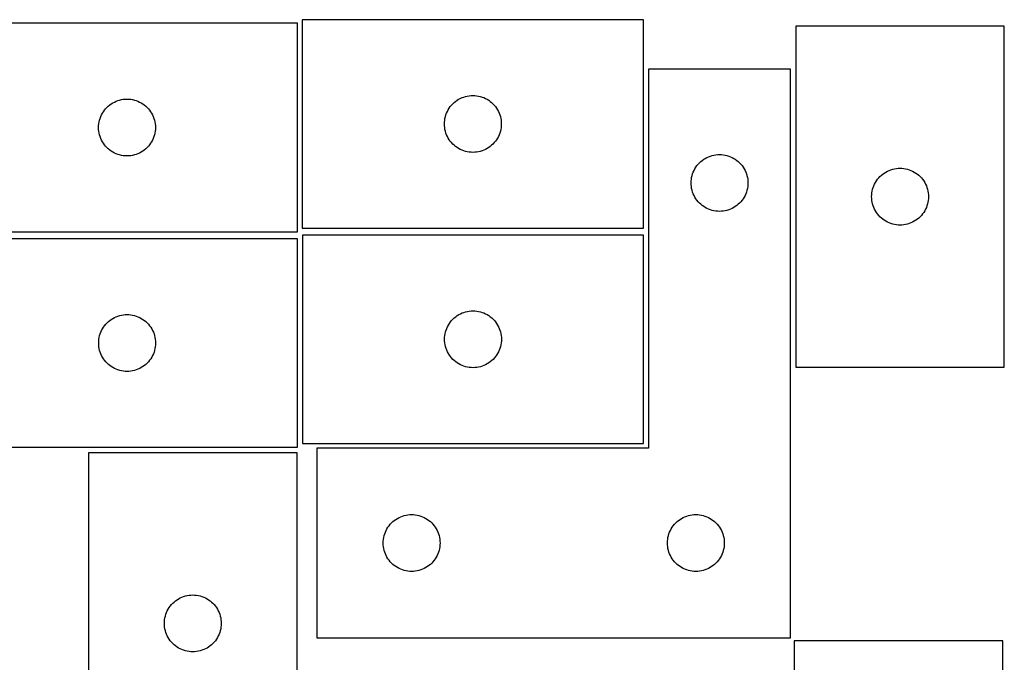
# Model space of a CAD drawing. Header units: millimetres. Extents: x 7 to 1243, y 7 to 1509.
# Tile 21 of 24: x 684 to 995, y 1306 to 1509. Entities that reach past the tile are written whole.
import ezdxf

# ---------------------------------------------------------------- set-up
doc = ezdxf.new("R2010")
doc.units = ezdxf.units.MM
doc.layers.add('CUT', color=7, linetype='CONTINUOUS', true_color=0x000000)

msp = doc.modelspace()

# ---------------------------------------------------------------- linework, layer by layer
at = {"layer": 'CUT'}
for p, q in [((881.178679, 1509.335237), (773.178679, 1509.335237)), ((773.178679, 1509.335237), (773.178679, 1443.335237)), ((881.178679, 1443.335237), (881.178679, 1509.335237)), ((771.665007, 1508.197541), (663.665007, 1508.197541)), ((771.665007, 1442.197541), (771.665007, 1508.197541)), ((929.439874, 1507.31082), (929.439874, 1399.31082)), ((995.439874, 1507.31082), (929.439874, 1507.31082)), ((995.439874, 1399.31082), (995.439874, 1507.31082)), ((927.775877, 1493.642122), (882.775877, 1493.642122)), ((882.775877, 1493.642122), (882.775877, 1373.642122)), ((927.775877, 1313.642122), (927.775877, 1493.642122)), ((715.335636, 1483.890874), (715.909194, 1484.024609)), ((715.909194, 1484.024609), (716.490272, 1484.120545)), ((716.490272, 1484.120545), (717.076379, 1484.178272)), ((717.076379, 1484.178272), (717.665007, 1484.197541)), ((717.665007, 1484.197541), (718.253636, 1484.178272)), ((718.253636, 1484.178272), (718.839743, 1484.120545)), ((718.839743, 1484.120545), (719.42082, 1484.024609)), ((719.42082, 1484.024609), (719.994379, 1483.890874)), ((822.178547, 1483.818463), (822.678679, 1484.129465)), ((822.678679, 1484.129465), (823.198081, 1484.407091)), ((823.198081, 1484.407091), (823.734528, 1484.650152)), ((823.734528, 1484.650152), (824.285724, 1484.857608)), ((824.285724, 1484.857608), (824.849308, 1485.028569)), ((824.849308, 1485.028569), (825.422866, 1485.162304)), ((825.422866, 1485.162304), (826.003943, 1485.25824)), ((826.003943, 1485.25824), (826.590051, 1485.315967)), ((826.590051, 1485.315967), (827.178679, 1485.335237)), ((827.178679, 1485.335237), (827.767307, 1485.315967)), ((827.767307, 1485.315967), (828.353415, 1485.25824)), ((828.353415, 1485.25824), (828.934492, 1485.162304)), ((828.934492, 1485.162304), (829.508051, 1485.028569)), ((829.508051, 1485.028569), (830.071634, 1484.857608)), ((830.071634, 1484.857608), (830.62283, 1484.650152)), ((830.62283, 1484.650152), (831.159277, 1484.407091)), ((831.159277, 1484.407091), (831.678679, 1484.129465)), ((831.678679, 1484.129465), (832.178811, 1483.818463)), ((710.524827, 1480.676394), (710.898449, 1481.131654)), ((710.898449, 1481.131654), (711.301046, 1481.561502)), ((711.301046, 1481.561502), (711.730895, 1481.9641)), ((711.730895, 1481.9641), (712.186154, 1482.337721)), ((712.186154, 1482.337721), (712.664875, 1482.680768)), ((712.664875, 1482.680768), (713.165007, 1482.99177)), ((713.165007, 1482.99177), (713.684409, 1483.269396)), ((713.684409, 1483.269396), (714.220856, 1483.512457)), ((714.220856, 1483.512457), (714.772052, 1483.719912)), ((714.772052, 1483.719912), (715.335636, 1483.890874)), ((719.994379, 1483.890874), (720.557963, 1483.719912)), ((720.557963, 1483.719912), (721.109158, 1483.512457)), ((721.109158, 1483.512457), (721.645606, 1483.269396)), ((721.645606, 1483.269396), (722.165007, 1482.99177)), ((722.165007, 1482.99177), (722.665139, 1482.680768)), ((722.665139, 1482.680768), (723.14386, 1482.337721)), ((723.14386, 1482.337721), (723.59912, 1481.9641)), ((723.59912, 1481.9641), (724.028968, 1481.561502)), ((724.028968, 1481.561502), (724.431566, 1481.131654)), ((724.431566, 1481.131654), (724.805187, 1480.676394)), ((819.106825, 1480.315835), (819.384451, 1480.835237)), ((819.384451, 1480.835237), (819.695453, 1481.335369)), ((819.695453, 1481.335369), (820.038499, 1481.814089)), ((820.038499, 1481.814089), (820.412121, 1482.269349)), ((820.412121, 1482.269349), (820.814718, 1482.699198)), ((820.814718, 1482.699198), (821.244567, 1483.101795)), ((821.244567, 1483.101795), (821.699826, 1483.475417)), ((821.699826, 1483.475417), (822.178547, 1483.818463)), ((832.178811, 1483.818463), (832.657532, 1483.475417)), ((832.657532, 1483.475417), (833.112792, 1483.101795)), ((833.112792, 1483.101795), (833.54264, 1482.699198)), ((833.54264, 1482.699198), (833.945237, 1482.269349)), ((833.945237, 1482.269349), (834.318859, 1481.814089)), ((834.318859, 1481.814089), (834.661906, 1481.335369)), ((834.661906, 1481.335369), (834.972908, 1480.835237)), ((834.972908, 1480.835237), (835.250534, 1480.315835)), ((708.971675, 1477.526913), (709.142636, 1478.090496)), ((709.142636, 1478.090496), (709.350092, 1478.641692)), ((709.350092, 1478.641692), (709.593153, 1479.178139)), ((709.593153, 1479.178139), (709.870779, 1479.697541)), ((709.870779, 1479.697541), (710.181781, 1480.197673)), ((710.181781, 1480.197673), (710.524827, 1480.676394)), ((724.805187, 1480.676394), (725.148234, 1480.197673)), ((725.148234, 1480.197673), (725.459236, 1479.697541)), ((725.459236, 1479.697541), (725.736862, 1479.178139)), ((725.736862, 1479.178139), (725.979923, 1478.641692)), ((725.979923, 1478.641692), (726.187379, 1478.090496)), ((726.187379, 1478.090496), (726.35834, 1477.526913)), ((818.255675, 1477.509972), (818.351612, 1478.091049)), ((818.351612, 1478.091049), (818.485347, 1478.664608)), ((818.485347, 1478.664608), (818.656308, 1479.228192)), ((818.656308, 1479.228192), (818.863763, 1479.779387)), ((818.863763, 1479.779387), (819.106825, 1480.315835)), ((835.250534, 1480.315835), (835.493595, 1479.779387)), ((835.493595, 1479.779387), (835.70105, 1479.228192)), ((835.70105, 1479.228192), (835.872012, 1478.664608)), ((835.872012, 1478.664608), (836.005747, 1478.091049)), ((836.005747, 1478.091049), (836.101683, 1477.509972)), ((708.665007, 1475.197541), (708.684277, 1475.786169)), ((708.684277, 1474.608913), (708.665007, 1475.197541)), ((708.684277, 1475.786169), (708.742004, 1476.372277)), ((708.742004, 1474.022806), (708.684277, 1474.608913)), ((708.742004, 1476.372277), (708.83794, 1476.953354)), ((708.83794, 1476.953354), (708.971675, 1477.526913)), ((726.35834, 1477.526913), (726.492075, 1476.953354)), ((726.492075, 1476.953354), (726.588011, 1476.372277)), ((726.588011, 1476.372277), (726.645738, 1475.786169)), ((726.645738, 1474.608913), (726.588011, 1474.022806)), ((726.645738, 1475.786169), (726.665007, 1475.197541)), ((726.665007, 1475.197541), (726.645738, 1474.608913)), ((818.178679, 1476.335237), (818.197949, 1476.923865)), ((818.197949, 1475.746608), (818.178679, 1476.335237)), ((818.197949, 1476.923865), (818.255675, 1477.509972)), ((818.255675, 1475.160501), (818.197949, 1475.746608)), ((818.351612, 1474.579424), (818.255675, 1475.160501)), ((818.485347, 1474.005865), (818.351612, 1474.579424)), ((836.005747, 1474.579424), (835.872012, 1474.005865)), ((836.101683, 1475.160501), (836.005747, 1474.579424)), ((836.101683, 1477.509972), (836.15941, 1476.923865)), ((836.15941, 1475.746608), (836.101683, 1475.160501)), ((836.15941, 1476.923865), (836.178679, 1476.335237)), ((836.178679, 1476.335237), (836.15941, 1475.746608)), ((708.83794, 1473.441728), (708.742004, 1474.022806)), ((708.971675, 1472.86817), (708.83794, 1473.441728)), ((709.142636, 1472.304586), (708.971675, 1472.86817)), ((709.350092, 1471.75339), (709.142636, 1472.304586)), ((709.593153, 1471.216943), (709.350092, 1471.75339)), ((725.979923, 1471.75339), (725.736862, 1471.216943)), ((726.187379, 1472.304586), (725.979923, 1471.75339)), ((726.35834, 1472.86817), (726.187379, 1472.304586)), ((726.492075, 1473.441728), (726.35834, 1472.86817)), ((726.588011, 1474.022806), (726.492075, 1473.441728)), ((818.656308, 1473.442281), (818.485347, 1474.005865)), ((818.863763, 1472.891086), (818.656308, 1473.442281)), ((819.106825, 1472.354638), (818.863763, 1472.891086)), ((819.384451, 1471.835237), (819.106825, 1472.354638)), ((819.695453, 1471.335104), (819.384451, 1471.835237)), ((834.972908, 1471.835237), (834.661906, 1471.335104)), ((835.250534, 1472.354638), (834.972908, 1471.835237)), ((835.493595, 1472.891086), (835.250534, 1472.354638)), ((835.70105, 1473.442281), (835.493595, 1472.891086)), ((835.872012, 1474.005865), (835.70105, 1473.442281)), ((709.870779, 1470.697541), (709.593153, 1471.216943)), ((710.181781, 1470.197409), (709.870779, 1470.697541)), ((710.524827, 1469.718688), (710.181781, 1470.197409)), ((710.898449, 1469.263429), (710.524827, 1469.718688)), ((711.301046, 1468.83358), (710.898449, 1469.263429)), ((711.730895, 1468.430983), (711.301046, 1468.83358)), ((712.186154, 1468.057361), (711.730895, 1468.430983)), ((723.59912, 1468.430983), (723.14386, 1468.057361)), ((724.028968, 1468.83358), (723.59912, 1468.430983)), ((724.431566, 1469.263429), (724.028968, 1468.83358)), ((724.805187, 1469.718688), (724.431566, 1469.263429)), ((725.148234, 1470.197409), (724.805187, 1469.718688)), ((725.459236, 1470.697541), (725.148234, 1470.197409)), ((725.736862, 1471.216943), (725.459236, 1470.697541)), ((820.038499, 1470.856384), (819.695453, 1471.335104)), ((820.412121, 1470.401124), (820.038499, 1470.856384)), ((820.814718, 1469.971276), (820.412121, 1470.401124)), ((821.244567, 1469.568678), (820.814718, 1469.971276)), ((821.699826, 1469.195056), (821.244567, 1469.568678)), ((822.178547, 1468.85201), (821.699826, 1469.195056)), ((822.678679, 1468.541008), (822.178547, 1468.85201)), ((823.198081, 1468.263382), (822.678679, 1468.541008)), ((831.678679, 1468.541008), (831.159277, 1468.263382)), ((832.178811, 1468.85201), (831.678679, 1468.541008)), ((832.657532, 1469.195056), (832.178811, 1468.85201)), ((833.112792, 1469.568678), (832.657532, 1469.195056)), ((833.54264, 1469.971276), (833.112792, 1469.568678)), ((833.945237, 1470.401124), (833.54264, 1469.971276)), ((834.318859, 1470.856384), (833.945237, 1470.401124)), ((834.661906, 1471.335104), (834.318859, 1470.856384)), ((712.664875, 1467.714315), (712.186154, 1468.057361)), ((713.165007, 1467.403313), (712.664875, 1467.714315)), ((713.684409, 1467.125687), (713.165007, 1467.403313)), ((714.220856, 1466.882625), (713.684409, 1467.125687)), ((714.772052, 1466.67517), (714.220856, 1466.882625)), ((715.335636, 1466.504209), (714.772052, 1466.67517)), ((715.909194, 1466.370474), (715.335636, 1466.504209)), ((716.490272, 1466.274537), (715.909194, 1466.370474)), ((717.076379, 1466.216811), (716.490272, 1466.274537)), ((717.665007, 1466.197541), (717.076379, 1466.216811)), ((718.253636, 1466.216811), (717.665007, 1466.197541)), ((718.839743, 1466.274537), (718.253636, 1466.216811)), ((719.42082, 1466.370474), (718.839743, 1466.274537)), ((719.994379, 1466.504209), (719.42082, 1466.370474)), ((720.557963, 1466.67517), (719.994379, 1466.504209)), ((721.109158, 1466.882625), (720.557963, 1466.67517)), ((721.645606, 1467.125687), (721.109158, 1466.882625)), ((722.165007, 1467.403313), (721.645606, 1467.125687)), ((722.665139, 1467.714315), (722.165007, 1467.403313)), ((723.14386, 1468.057361), (722.665139, 1467.714315)), ((823.734528, 1468.020321), (823.198081, 1468.263382)), ((824.285724, 1467.812865), (823.734528, 1468.020321)), ((824.849308, 1467.641904), (824.285724, 1467.812865)), ((825.422866, 1467.508169), (824.849308, 1467.641904)), ((826.003943, 1467.412233), (825.422866, 1467.508169)), ((826.590051, 1467.354506), (826.003943, 1467.412233)), ((827.178679, 1467.335237), (826.590051, 1467.354506)), ((827.767307, 1467.354506), (827.178679, 1467.335237)), ((828.353415, 1467.412233), (827.767307, 1467.354506)), ((828.934492, 1467.508169), (828.353415, 1467.412233)), ((829.508051, 1467.641904), (828.934492, 1467.508169)), ((830.071634, 1467.812865), (829.508051, 1467.641904)), ((830.62283, 1468.020321), (830.071634, 1467.812865)), ((831.159277, 1468.263382), (830.62283, 1468.020321)), ((900.275745, 1465.125348), (900.775877, 1465.436351)), ((900.775877, 1465.436351), (901.295279, 1465.713977)), ((901.295279, 1465.713977), (901.831726, 1465.957038)), ((901.831726, 1465.957038), (902.382922, 1466.164493)), ((902.382922, 1466.164493), (902.946506, 1466.335454)), ((902.946506, 1466.335454), (903.520064, 1466.469189)), ((903.520064, 1466.469189), (904.101142, 1466.565126)), ((904.101142, 1466.565126), (904.687249, 1466.622852)), ((904.687249, 1466.622852), (905.275877, 1466.642122)), ((905.275877, 1466.642122), (905.864505, 1466.622852)), ((905.864505, 1466.622852), (906.450613, 1466.565126)), ((906.450613, 1466.565126), (907.03169, 1466.469189)), ((907.03169, 1466.469189), (907.605249, 1466.335454)), ((907.605249, 1466.335454), (908.168832, 1466.164493)), ((908.168832, 1466.164493), (908.720028, 1465.957038)), ((908.720028, 1465.957038), (909.256476, 1465.713977)), ((909.256476, 1465.713977), (909.775877, 1465.436351)), ((909.775877, 1465.436351), (910.276009, 1465.125348)), ((897.204023, 1461.62272), (897.481649, 1462.142122)), ((897.481649, 1462.142122), (897.792651, 1462.642254)), ((897.792651, 1462.642254), (898.135697, 1463.120975)), ((898.135697, 1463.120975), (898.509319, 1463.576234)), ((898.509319, 1463.576234), (898.911916, 1464.006083)), ((898.911916, 1464.006083), (899.341765, 1464.40868)), ((899.341765, 1464.40868), (899.797024, 1464.782302)), ((899.797024, 1464.782302), (900.275745, 1465.125348)), ((910.276009, 1465.125348), (910.75473, 1464.782302)), ((910.75473, 1464.782302), (911.20999, 1464.40868)), ((911.20999, 1464.40868), (911.639838, 1464.006083)), ((911.639838, 1464.006083), (912.042436, 1463.576234)), ((912.042436, 1463.576234), (912.416057, 1463.120975)), ((912.416057, 1463.120975), (912.759104, 1462.642254)), ((912.759104, 1462.642254), (913.070106, 1462.142122)), ((913.070106, 1462.142122), (913.347732, 1461.62272)), ((960.110503, 1462.004153), (960.684061, 1462.137888)), ((960.684061, 1462.137888), (961.265138, 1462.233824)), ((961.265138, 1462.233824), (961.851246, 1462.291551)), ((961.851246, 1462.291551), (962.439874, 1462.31082)), ((962.439874, 1462.31082), (963.028502, 1462.291551)), ((963.028502, 1462.291551), (963.61461, 1462.233824)), ((963.61461, 1462.233824), (964.195687, 1462.137888)), ((964.195687, 1462.137888), (964.769245, 1462.004153)), ((896.352874, 1458.816858), (896.44881, 1459.397935)), ((896.44881, 1459.397935), (896.582545, 1459.971493)), ((896.582545, 1459.971493), (896.753506, 1460.535077)), ((896.753506, 1460.535077), (896.960962, 1461.086273)), ((896.960962, 1461.086273), (897.204023, 1461.62272)), ((913.347732, 1461.62272), (913.590793, 1461.086273)), ((913.590793, 1461.086273), (913.798248, 1460.535077)), ((913.798248, 1460.535077), (913.96921, 1459.971493)), ((913.96921, 1459.971493), (914.102945, 1459.397935)), ((914.102945, 1459.397935), (914.198881, 1458.816858)), ((955.299694, 1458.789673), (955.673316, 1459.244933)), ((955.673316, 1459.244933), (956.075913, 1459.674781)), ((956.075913, 1459.674781), (956.505762, 1460.077379)), ((956.505762, 1460.077379), (956.961021, 1460.451)), ((956.961021, 1460.451), (957.439742, 1460.794047)), ((957.439742, 1460.794047), (957.939874, 1461.105049)), ((957.939874, 1461.105049), (958.459276, 1461.382675)), ((958.459276, 1461.382675), (958.995723, 1461.625736)), ((958.995723, 1461.625736), (959.546919, 1461.833191)), ((959.546919, 1461.833191), (960.110503, 1462.004153)), ((964.769245, 1462.004153), (965.332829, 1461.833191)), ((965.332829, 1461.833191), (965.884025, 1461.625736)), ((965.884025, 1461.625736), (966.420472, 1461.382675)), ((966.420472, 1461.382675), (966.939874, 1461.105049)), ((966.939874, 1461.105049), (967.440006, 1460.794047)), ((967.440006, 1460.794047), (967.918727, 1460.451)), ((967.918727, 1460.451), (968.373986, 1460.077379)), ((968.373986, 1460.077379), (968.803835, 1459.674781)), ((968.803835, 1459.674781), (969.206432, 1459.244933)), ((969.206432, 1459.244933), (969.580054, 1458.789673)), ((896.275877, 1457.642122), (896.295147, 1458.23075)), ((896.295147, 1457.053494), (896.275877, 1457.642122)), ((896.295147, 1458.23075), (896.352874, 1458.816858)), ((896.352874, 1456.467386), (896.295147, 1457.053494)), ((896.44881, 1455.886309), (896.352874, 1456.467386)), ((896.582545, 1455.312751), (896.44881, 1455.886309)), ((914.102945, 1455.886309), (913.96921, 1455.312751)), ((914.198881, 1456.467386), (914.102945, 1455.886309)), ((914.198881, 1458.816858), (914.256608, 1458.23075)), ((914.256608, 1457.053494), (914.198881, 1456.467386)), ((914.256608, 1458.23075), (914.275877, 1457.642122)), ((914.275877, 1457.642122), (914.256608, 1457.053494)), ((953.746542, 1455.640192), (953.917503, 1456.203775)), ((953.917503, 1456.203775), (954.124958, 1456.754971)), ((954.124958, 1456.754971), (954.368019, 1457.291418)), ((954.368019, 1457.291418), (954.645645, 1457.81082)), ((954.645645, 1457.81082), (954.956648, 1458.310952)), ((954.956648, 1458.310952), (955.299694, 1458.789673)), ((969.580054, 1458.789673), (969.923101, 1458.310952)), ((969.923101, 1458.310952), (970.234103, 1457.81082)), ((970.234103, 1457.81082), (970.511729, 1457.291418)), ((970.511729, 1457.291418), (970.75479, 1456.754971)), ((970.75479, 1456.754971), (970.962245, 1456.203775)), ((970.962245, 1456.203775), (971.133206, 1455.640192)), ((896.753506, 1454.749167), (896.582545, 1455.312751)), ((896.960962, 1454.197971), (896.753506, 1454.749167)), ((897.204023, 1453.661524), (896.960962, 1454.197971)), ((897.481649, 1453.142122), (897.204023, 1453.661524)), ((897.792651, 1452.64199), (897.481649, 1453.142122)), ((913.070106, 1453.142122), (912.759104, 1452.64199)), ((913.347732, 1453.661524), (913.070106, 1453.142122)), ((913.590793, 1454.197971), (913.347732, 1453.661524)), ((913.798248, 1454.749167), (913.590793, 1454.197971)), ((913.96921, 1455.312751), (913.798248, 1454.749167)), ((953.439874, 1453.31082), (953.459144, 1453.899448)), ((953.459144, 1452.722192), (953.439874, 1453.31082)), ((953.459144, 1453.899448), (953.51687, 1454.485556)), ((953.51687, 1454.485556), (953.612807, 1455.066633)), ((953.612807, 1455.066633), (953.746542, 1455.640192)), ((971.133206, 1455.640192), (971.266942, 1455.066633)), ((971.266942, 1455.066633), (971.362878, 1454.485556)), ((971.362878, 1454.485556), (971.420604, 1453.899448)), ((971.420604, 1453.899448), (971.439874, 1453.31082)), ((971.439874, 1453.31082), (971.420604, 1452.722192)), ((898.135697, 1452.163269), (897.792651, 1452.64199)), ((898.509319, 1451.70801), (898.135697, 1452.163269)), ((898.911916, 1451.278161), (898.509319, 1451.70801)), ((899.341765, 1450.875564), (898.911916, 1451.278161)), ((899.797024, 1450.501942), (899.341765, 1450.875564)), ((900.275745, 1450.158895), (899.797024, 1450.501942)), ((900.775877, 1449.847893), (900.275745, 1450.158895)), ((901.295279, 1449.570267), (900.775877, 1449.847893)), ((909.775877, 1449.847893), (909.256476, 1449.570267)), ((910.276009, 1450.158895), (909.775877, 1449.847893)), ((910.75473, 1450.501942), (910.276009, 1450.158895)), ((911.20999, 1450.875564), (910.75473, 1450.501942)), ((911.639838, 1451.278161), (911.20999, 1450.875564)), ((912.042436, 1451.70801), (911.639838, 1451.278161)), ((912.416057, 1452.163269), (912.042436, 1451.70801)), ((912.759104, 1452.64199), (912.416057, 1452.163269)), ((953.51687, 1452.136085), (953.459144, 1452.722192)), ((953.612807, 1451.555007), (953.51687, 1452.136085)), ((953.746542, 1450.981449), (953.612807, 1451.555007)), ((953.917503, 1450.417865), (953.746542, 1450.981449)), ((954.124958, 1449.866669), (953.917503, 1450.417865)), ((954.368019, 1449.330222), (954.124958, 1449.866669)), ((970.75479, 1449.866669), (970.511729, 1449.330222)), ((970.962245, 1450.417865), (970.75479, 1449.866669)), ((971.133206, 1450.981449), (970.962245, 1450.417865)), ((971.266942, 1451.555007), (971.133206, 1450.981449)), ((971.362878, 1452.136085), (971.266942, 1451.555007)), ((971.420604, 1452.722192), (971.362878, 1452.136085)), ((901.831726, 1449.327206), (901.295279, 1449.570267)), ((902.382922, 1449.119751), (901.831726, 1449.327206)), ((902.946506, 1448.94879), (902.382922, 1449.119751)), ((903.520064, 1448.815054), (902.946506, 1448.94879)), ((904.101142, 1448.719118), (903.520064, 1448.815054)), ((904.687249, 1448.661392), (904.101142, 1448.719118)), ((905.275877, 1448.642122), (904.687249, 1448.661392)), ((905.864505, 1448.661392), (905.275877, 1448.642122)), ((906.450613, 1448.719118), (905.864505, 1448.661392)), ((907.03169, 1448.815054), (906.450613, 1448.719118)), ((907.605249, 1448.94879), (907.03169, 1448.815054)), ((908.168832, 1449.119751), (907.605249, 1448.94879)), ((908.720028, 1449.327206), (908.168832, 1449.119751)), ((909.256476, 1449.570267), (908.720028, 1449.327206)), ((954.645645, 1448.81082), (954.368019, 1449.330222)), ((954.956648, 1448.310688), (954.645645, 1448.81082)), ((955.299694, 1447.831967), (954.956648, 1448.310688)), ((955.673316, 1447.376708), (955.299694, 1447.831967)), ((956.075913, 1446.946859), (955.673316, 1447.376708)), ((956.505762, 1446.544262), (956.075913, 1446.946859)), ((956.961021, 1446.17064), (956.505762, 1446.544262)), ((968.373986, 1446.544262), (967.918727, 1446.17064)), ((968.803835, 1446.946859), (968.373986, 1446.544262)), ((969.206432, 1447.376708), (968.803835, 1446.946859)), ((969.580054, 1447.831967), (969.206432, 1447.376708)), ((969.923101, 1448.310688), (969.580054, 1447.831967)), ((970.234103, 1448.81082), (969.923101, 1448.310688)), ((970.511729, 1449.330222), (970.234103, 1448.81082)), ((957.439742, 1445.827594), (956.961021, 1446.17064)), ((957.939874, 1445.516592), (957.439742, 1445.827594)), ((958.459276, 1445.238966), (957.939874, 1445.516592)), ((958.995723, 1444.995904), (958.459276, 1445.238966)), ((959.546919, 1444.788449), (958.995723, 1444.995904)), ((960.110503, 1444.617488), (959.546919, 1444.788449)), ((960.684061, 1444.483753), (960.110503, 1444.617488)), ((961.265138, 1444.387816), (960.684061, 1444.483753)), ((961.851246, 1444.33009), (961.265138, 1444.387816)), ((962.439874, 1444.31082), (961.851246, 1444.33009)), ((963.028502, 1444.33009), (962.439874, 1444.31082)), ((963.61461, 1444.387816), (963.028502, 1444.33009)), ((964.195687, 1444.483753), (963.61461, 1444.387816)), ((964.769245, 1444.617488), (964.195687, 1444.483753)), ((965.332829, 1444.788449), (964.769245, 1444.617488)), ((965.884025, 1444.995904), (965.332829, 1444.788449)), ((966.420472, 1445.238966), (965.884025, 1444.995904)), ((966.939874, 1445.516592), (966.420472, 1445.238966)), ((967.440006, 1445.827594), (966.939874, 1445.516592)), ((967.918727, 1446.17064), (967.440006, 1445.827594)), ((663.665007, 1442.197541), (771.665007, 1442.197541)), ((773.178679, 1443.335237), (881.178679, 1443.335237)), ((881.219022, 1441.154575), (773.219022, 1441.154575)), ((773.219022, 1441.154575), (773.219022, 1375.154575)), ((881.219022, 1375.154575), (881.219022, 1441.154575)), ((771.698882, 1439.971223), (663.698882, 1439.971223)), ((771.698882, 1373.971223), (771.698882, 1439.971223)), ((714.254731, 1415.286139), (714.805927, 1415.493594)), ((714.805927, 1415.493594), (715.36951, 1415.664555)), ((715.36951, 1415.664555), (715.943069, 1415.79829)), ((715.943069, 1415.79829), (716.524146, 1415.894227)), ((716.524146, 1415.894227), (717.110254, 1415.951953)), ((717.110254, 1415.951953), (717.698882, 1415.971223)), ((717.698882, 1415.971223), (718.28751, 1415.951953)), ((718.28751, 1415.951953), (718.873618, 1415.894227)), ((718.873618, 1415.894227), (719.454695, 1415.79829)), ((719.454695, 1415.79829), (720.028253, 1415.664555)), ((720.028253, 1415.664555), (720.591837, 1415.493594)), ((720.591837, 1415.493594), (721.143033, 1415.286139)), ((821.740169, 1415.294756), (822.21889, 1415.637802)), ((822.21889, 1415.637802), (822.719022, 1415.948804)), ((822.719022, 1415.948804), (823.238423, 1416.22643)), ((823.238423, 1416.22643), (823.774871, 1416.469491)), ((823.774871, 1416.469491), (824.326066, 1416.676947)), ((824.326066, 1416.676947), (824.88965, 1416.847908)), ((824.88965, 1416.847908), (825.463209, 1416.981643)), ((825.463209, 1416.981643), (826.044286, 1417.077579)), ((826.044286, 1417.077579), (826.630393, 1417.135306)), ((826.630393, 1417.135306), (827.219022, 1417.154575)), ((827.219022, 1417.154575), (827.80765, 1417.135306)), ((827.80765, 1417.135306), (828.393757, 1417.077579)), ((828.393757, 1417.077579), (828.974835, 1416.981643)), ((828.974835, 1416.981643), (829.548393, 1416.847908)), ((829.548393, 1416.847908), (830.111977, 1416.676947)), ((830.111977, 1416.676947), (830.663173, 1416.469491)), ((830.663173, 1416.469491), (831.19962, 1416.22643)), ((831.19962, 1416.22643), (831.719022, 1415.948804)), ((831.719022, 1415.948804), (832.219154, 1415.637802)), ((832.219154, 1415.637802), (832.697874, 1415.294756)), ((710.215655, 1411.971355), (710.558702, 1412.450076)), ((710.558702, 1412.450076), (710.932324, 1412.905335)), ((710.932324, 1412.905335), (711.334921, 1413.335184)), ((711.334921, 1413.335184), (711.76477, 1413.737781)), ((711.76477, 1413.737781), (712.220029, 1414.111403)), ((712.220029, 1414.111403), (712.69875, 1414.454449)), ((712.69875, 1414.454449), (713.198882, 1414.765452)), ((713.198882, 1414.765452), (713.718284, 1415.043078)), ((713.718284, 1415.043078), (714.254731, 1415.286139)), ((721.143033, 1415.286139), (721.67948, 1415.043078)), ((721.67948, 1415.043078), (722.198882, 1414.765452)), ((722.198882, 1414.765452), (722.699014, 1414.454449)), ((722.699014, 1414.454449), (723.177735, 1414.111403)), ((723.177735, 1414.111403), (723.632994, 1413.737781)), ((723.632994, 1413.737781), (724.062843, 1413.335184)), ((724.062843, 1413.335184), (724.46544, 1412.905335)), ((724.46544, 1412.905335), (724.839062, 1412.450076)), ((724.839062, 1412.450076), (725.182108, 1411.971355)), ((819.147167, 1412.135174), (819.424793, 1412.654575)), ((819.424793, 1412.654575), (819.735795, 1413.154708)), ((819.735795, 1413.154708), (820.078842, 1413.633428)), ((820.078842, 1413.633428), (820.452463, 1414.088688)), ((820.452463, 1414.088688), (820.855061, 1414.518537)), ((820.855061, 1414.518537), (821.284909, 1414.921134)), ((821.284909, 1414.921134), (821.740169, 1415.294756)), ((832.697874, 1415.294756), (833.153134, 1414.921134)), ((833.153134, 1414.921134), (833.582983, 1414.518537)), ((833.582983, 1414.518537), (833.98558, 1414.088688)), ((833.98558, 1414.088688), (834.359202, 1413.633428)), ((834.359202, 1413.633428), (834.702248, 1413.154708)), ((834.702248, 1413.154708), (835.01325, 1412.654575)), ((835.01325, 1412.654575), (835.290876, 1412.135174)), ((708.871814, 1408.727036), (709.005549, 1409.300594)), ((709.005549, 1409.300594), (709.176511, 1409.864178)), ((709.176511, 1409.864178), (709.383966, 1410.415374)), ((709.383966, 1410.415374), (709.627027, 1410.951821)), ((709.627027, 1410.951821), (709.904653, 1411.471223)), ((709.904653, 1411.471223), (710.215655, 1411.971355)), ((725.182108, 1411.971355), (725.49311, 1411.471223)), ((725.49311, 1411.471223), (725.770737, 1410.951821)), ((725.770737, 1410.951821), (726.013798, 1410.415374)), ((726.013798, 1410.415374), (726.221253, 1409.864178)), ((726.221253, 1409.864178), (726.392214, 1409.300594)), ((726.392214, 1409.300594), (726.525949, 1408.727036)), ((818.238291, 1408.743204), (818.296018, 1409.329311)), ((818.296018, 1409.329311), (818.391954, 1409.910388)), ((818.391954, 1409.910388), (818.525689, 1410.483947)), ((818.525689, 1410.483947), (818.69665, 1411.047531)), ((818.69665, 1411.047531), (818.904106, 1411.598726)), ((818.904106, 1411.598726), (819.147167, 1412.135174)), ((835.290876, 1412.135174), (835.533937, 1411.598726)), ((835.533937, 1411.598726), (835.741393, 1411.047531)), ((835.741393, 1411.047531), (835.912354, 1410.483947)), ((835.912354, 1410.483947), (836.046089, 1409.910388)), ((836.046089, 1409.910388), (836.142025, 1409.329311)), ((836.142025, 1409.329311), (836.199752, 1408.743204)), ((708.698882, 1406.971223), (708.718152, 1407.559851)), ((708.718152, 1406.382595), (708.698882, 1406.971223)), ((708.718152, 1407.559851), (708.775878, 1408.145959)), ((708.775878, 1405.796487), (708.718152, 1406.382595)), ((708.775878, 1408.145959), (708.871814, 1408.727036)), ((726.525949, 1408.727036), (726.621886, 1408.145959)), ((726.621886, 1408.145959), (726.679612, 1407.559851)), ((726.679612, 1406.382595), (726.621886, 1405.796487)), ((726.679612, 1407.559851), (726.698882, 1406.971223)), ((726.698882, 1406.971223), (726.679612, 1406.382595)), ((818.219022, 1408.154575), (818.238291, 1408.743204)), ((818.238291, 1407.565947), (818.219022, 1408.154575)), ((818.296018, 1406.97984), (818.238291, 1407.565947)), ((818.391954, 1406.398763), (818.296018, 1406.97984)), ((818.525689, 1405.825204), (818.391954, 1406.398763)), ((836.046089, 1406.398763), (835.912354, 1405.825204)), ((836.142025, 1406.97984), (836.046089, 1406.398763)), ((836.199752, 1407.565947), (836.142025, 1406.97984)), ((836.199752, 1408.743204), (836.219022, 1408.154575)), ((836.219022, 1408.154575), (836.199752, 1407.565947)), ((708.871814, 1405.21541), (708.775878, 1405.796487)), ((709.005549, 1404.641851), (708.871814, 1405.21541)), ((709.176511, 1404.078268), (709.005549, 1404.641851)), ((709.383966, 1403.527072), (709.176511, 1404.078268)), ((709.627027, 1402.990625), (709.383966, 1403.527072)), ((709.904653, 1402.471223), (709.627027, 1402.990625)), ((725.770737, 1402.990625), (725.49311, 1402.471223)), ((726.013798, 1403.527072), (725.770737, 1402.990625)), ((726.221253, 1404.078268), (726.013798, 1403.527072)), ((726.392214, 1404.641851), (726.221253, 1404.078268)), ((726.525949, 1405.21541), (726.392214, 1404.641851)), ((726.621886, 1405.796487), (726.525949, 1405.21541)), ((818.69665, 1405.26162), (818.525689, 1405.825204)), ((818.904106, 1404.710425), (818.69665, 1405.26162)), ((819.147167, 1404.173977), (818.904106, 1404.710425)), ((819.424793, 1403.654575), (819.147167, 1404.173977)), ((819.735795, 1403.154443), (819.424793, 1403.654575)), ((820.078842, 1402.675723), (819.735795, 1403.154443)), ((834.702248, 1403.154443), (834.359202, 1402.675723)), ((835.01325, 1403.654575), (834.702248, 1403.154443)), ((835.290876, 1404.173977), (835.01325, 1403.654575)), ((835.533937, 1404.710425), (835.290876, 1404.173977)), ((835.741393, 1405.26162), (835.533937, 1404.710425)), ((835.912354, 1405.825204), (835.741393, 1405.26162)), ((710.215655, 1401.971091), (709.904653, 1402.471223)), ((710.558702, 1401.49237), (710.215655, 1401.971091)), ((710.932324, 1401.037111), (710.558702, 1401.49237)), ((711.334921, 1400.607262), (710.932324, 1401.037111)), ((711.76477, 1400.204665), (711.334921, 1400.607262)), ((712.220029, 1399.831043), (711.76477, 1400.204665)), ((712.69875, 1399.487996), (712.220029, 1399.831043)), ((723.177735, 1399.831043), (722.699014, 1399.487996)), ((723.632994, 1400.204665), (723.177735, 1399.831043)), ((724.062843, 1400.607262), (723.632994, 1400.204665)), ((724.46544, 1401.037111), (724.062843, 1400.607262)), ((724.839062, 1401.49237), (724.46544, 1401.037111)), ((725.182108, 1401.971091), (724.839062, 1401.49237)), ((725.49311, 1402.471223), (725.182108, 1401.971091)), ((820.452463, 1402.220463), (820.078842, 1402.675723)), ((820.855061, 1401.790614), (820.452463, 1402.220463)), ((821.284909, 1401.388017), (820.855061, 1401.790614)), ((821.740169, 1401.014395), (821.284909, 1401.388017)), ((822.21889, 1400.671349), (821.740169, 1401.014395)), ((822.719022, 1400.360347), (822.21889, 1400.671349)), ((823.238423, 1400.082721), (822.719022, 1400.360347)), ((823.774871, 1399.83966), (823.238423, 1400.082721)), ((824.326066, 1399.632204), (823.774871, 1399.83966)), ((830.663173, 1399.83966), (830.111977, 1399.632204)), ((831.19962, 1400.082721), (830.663173, 1399.83966)), ((831.719022, 1400.360347), (831.19962, 1400.082721)), ((832.219154, 1400.671349), (831.719022, 1400.360347)), ((832.697874, 1401.014395), (832.219154, 1400.671349)), ((833.153134, 1401.388017), (832.697874, 1401.014395)), ((833.582983, 1401.790614), (833.153134, 1401.388017)), ((833.98558, 1402.220463), (833.582983, 1401.790614)), ((834.359202, 1402.675723), (833.98558, 1402.220463)), ((713.198882, 1399.176994), (712.69875, 1399.487996)), ((713.718284, 1398.899368), (713.198882, 1399.176994)), ((714.254731, 1398.656307), (713.718284, 1398.899368)), ((714.805927, 1398.448852), (714.254731, 1398.656307)), ((715.36951, 1398.27789), (714.805927, 1398.448852)), ((715.943069, 1398.144155), (715.36951, 1398.27789)), ((716.524146, 1398.048219), (715.943069, 1398.144155)), ((717.110254, 1397.990493), (716.524146, 1398.048219)), ((717.698882, 1397.971223), (717.110254, 1397.990493)), ((718.28751, 1397.990493), (717.698882, 1397.971223)), ((718.873618, 1398.048219), (718.28751, 1397.990493)), ((719.454695, 1398.144155), (718.873618, 1398.048219)), ((720.028253, 1398.27789), (719.454695, 1398.144155)), ((720.591837, 1398.448852), (720.028253, 1398.27789)), ((721.143033, 1398.656307), (720.591837, 1398.448852)), ((721.67948, 1398.899368), (721.143033, 1398.656307)), ((722.198882, 1399.176994), (721.67948, 1398.899368)), ((722.699014, 1399.487996), (722.198882, 1399.176994)), ((824.88965, 1399.461243), (824.326066, 1399.632204)), ((825.463209, 1399.327508), (824.88965, 1399.461243)), ((826.044286, 1399.231572), (825.463209, 1399.327508)), ((826.630393, 1399.173845), (826.044286, 1399.231572)), ((827.219022, 1399.154575), (826.630393, 1399.173845)), ((827.80765, 1399.173845), (827.219022, 1399.154575)), ((828.393757, 1399.231572), (827.80765, 1399.173845)), ((828.974835, 1399.327508), (828.393757, 1399.231572)), ((829.548393, 1399.461243), (828.974835, 1399.327508)), ((830.111977, 1399.632204), (829.548393, 1399.461243)), ((929.439874, 1399.31082), (995.439874, 1399.31082)), ((773.219022, 1375.154575), (881.219022, 1375.154575)), ((663.698882, 1373.971223), (771.698882, 1373.971223)), ((705.500512, 1372.192412), (705.500512, 1264.192412)), ((771.500512, 1372.192412), (705.500512, 1372.192412)), ((771.500512, 1264.192412), (771.500512, 1372.192412)), ((882.775877, 1373.642122), (777.775877, 1373.642122)), ((777.775877, 1373.642122), (777.775877, 1313.642122)), ((801.009319, 1349.576234), (801.411916, 1350.006083)), ((801.411916, 1350.006083), (801.841765, 1350.40868)), ((801.841765, 1350.40868), (802.297024, 1350.782302)), ((802.297024, 1350.782302), (802.775745, 1351.125348)), ((802.775745, 1351.125348), (803.275877, 1351.436351)), ((803.275877, 1351.436351), (803.795279, 1351.713977)), ((803.795279, 1351.713977), (804.331726, 1351.957038)), ((804.331726, 1351.957038), (804.882922, 1352.164493)), ((804.882922, 1352.164493), (805.446506, 1352.335454)), ((805.446506, 1352.335454), (806.020064, 1352.469189)), ((806.020064, 1352.469189), (806.601142, 1352.565126)), ((806.601142, 1352.565126), (807.187249, 1352.622852)), ((807.187249, 1352.622852), (807.775877, 1352.642122)), ((807.775877, 1352.642122), (808.364505, 1352.622852)), ((808.364505, 1352.622852), (808.950613, 1352.565126)), ((808.950613, 1352.565126), (809.53169, 1352.469189)), ((809.53169, 1352.469189), (810.105249, 1352.335454)), ((810.105249, 1352.335454), (810.668832, 1352.164493)), ((810.668832, 1352.164493), (811.220028, 1351.957038)), ((811.220028, 1351.957038), (811.756476, 1351.713977)), ((811.756476, 1351.713977), (812.275877, 1351.436351)), ((812.275877, 1351.436351), (812.776009, 1351.125348)), ((812.776009, 1351.125348), (813.25473, 1350.782302)), ((813.25473, 1350.782302), (813.70999, 1350.40868)), ((813.70999, 1350.40868), (814.139838, 1350.006083)), ((814.139838, 1350.006083), (814.542436, 1349.576234)), ((891.009319, 1349.576234), (891.411916, 1350.006083)), ((891.411916, 1350.006083), (891.841765, 1350.40868)), ((891.841765, 1350.40868), (892.297024, 1350.782302)), ((892.297024, 1350.782302), (892.775745, 1351.125348)), ((892.775745, 1351.125348), (893.275877, 1351.436351)), ((893.275877, 1351.436351), (893.795279, 1351.713977)), ((893.795279, 1351.713977), (894.331726, 1351.957038)), ((894.331726, 1351.957038), (894.882922, 1352.164493)), ((894.882922, 1352.164493), (895.446506, 1352.335454)), ((895.446506, 1352.335454), (896.020064, 1352.469189)), ((896.020064, 1352.469189), (896.601142, 1352.565126)), ((896.601142, 1352.565126), (897.187249, 1352.622852)), ((897.187249, 1352.622852), (897.775877, 1352.642122)), ((897.775877, 1352.642122), (898.364505, 1352.622852)), ((898.364505, 1352.622852), (898.950613, 1352.565126)), ((898.950613, 1352.565126), (899.53169, 1352.469189)), ((899.53169, 1352.469189), (900.105249, 1352.335454)), ((900.105249, 1352.335454), (900.668832, 1352.164493)), ((900.668832, 1352.164493), (901.220028, 1351.957038)), ((901.220028, 1351.957038), (901.756476, 1351.713977)), ((901.756476, 1351.713977), (902.275877, 1351.436351)), ((902.275877, 1351.436351), (902.776009, 1351.125348)), ((902.776009, 1351.125348), (903.25473, 1350.782302)), ((903.25473, 1350.782302), (903.70999, 1350.40868)), ((903.70999, 1350.40868), (904.139838, 1350.006083)), ((904.139838, 1350.006083), (904.542436, 1349.576234)), ((799.253506, 1346.535077), (799.460962, 1347.086273)), ((799.460962, 1347.086273), (799.704023, 1347.62272)), ((799.704023, 1347.62272), (799.981649, 1348.142122)), ((799.981649, 1348.142122), (800.292651, 1348.642254)), ((800.292651, 1348.642254), (800.635697, 1349.120975)), ((800.635697, 1349.120975), (801.009319, 1349.576234)), ((814.542436, 1349.576234), (814.916057, 1349.120975)), ((814.916057, 1349.120975), (815.259104, 1348.642254)), ((815.259104, 1348.642254), (815.570106, 1348.142122)), ((815.570106, 1348.142122), (815.847732, 1347.62272)), ((815.847732, 1347.62272), (816.090793, 1347.086273)), ((816.090793, 1347.086273), (816.298248, 1346.535077)), ((889.253506, 1346.535077), (889.460962, 1347.086273)), ((889.460962, 1347.086273), (889.704023, 1347.62272)), ((889.704023, 1347.62272), (889.981649, 1348.142122)), ((889.981649, 1348.142122), (890.292651, 1348.642254)), ((890.292651, 1348.642254), (890.635697, 1349.120975)), ((890.635697, 1349.120975), (891.009319, 1349.576234)), ((904.542436, 1349.576234), (904.916057, 1349.120975)), ((904.916057, 1349.120975), (905.259104, 1348.642254)), ((905.259104, 1348.642254), (905.570106, 1348.142122)), ((905.570106, 1348.142122), (905.847732, 1347.62272)), ((905.847732, 1347.62272), (906.090793, 1347.086273)), ((906.090793, 1347.086273), (906.298248, 1346.535077)), ((798.775877, 1343.642122), (798.795147, 1344.23075)), ((798.795147, 1343.053494), (798.775877, 1343.642122)), ((798.795147, 1344.23075), (798.852874, 1344.816858)), ((798.852874, 1344.816858), (798.94881, 1345.397935)), ((798.94881, 1345.397935), (799.082545, 1345.971493)), ((799.082545, 1345.971493), (799.253506, 1346.535077)), ((816.298248, 1346.535077), (816.46921, 1345.971493)), ((816.46921, 1345.971493), (816.602945, 1345.397935)), ((816.602945, 1345.397935), (816.698881, 1344.816858)), ((816.698881, 1344.816858), (816.756608, 1344.23075)), ((816.756608, 1344.23075), (816.775877, 1343.642122)), ((816.775877, 1343.642122), (816.756608, 1343.053494)), ((888.775877, 1343.642122), (888.795147, 1344.23075)), ((888.795147, 1343.053494), (888.775877, 1343.642122)), ((888.795147, 1344.23075), (888.852874, 1344.816858)), ((888.852874, 1344.816858), (888.94881, 1345.397935)), ((888.94881, 1345.397935), (889.082545, 1345.971493)), ((889.082545, 1345.971493), (889.253506, 1346.535077)), ((906.298248, 1346.535077), (906.46921, 1345.971493)), ((906.46921, 1345.971493), (906.602945, 1345.397935)), ((906.602945, 1345.397935), (906.698881, 1344.816858)), ((906.698881, 1344.816858), (906.756608, 1344.23075)), ((906.756608, 1344.23075), (906.775877, 1343.642122)), ((906.775877, 1343.642122), (906.756608, 1343.053494)), ((798.852874, 1342.467386), (798.795147, 1343.053494)), ((798.94881, 1341.886309), (798.852874, 1342.467386)), ((799.082545, 1341.312751), (798.94881, 1341.886309)), ((799.253506, 1340.749167), (799.082545, 1341.312751)), ((799.460962, 1340.197971), (799.253506, 1340.749167)), ((816.298248, 1340.749167), (816.090793, 1340.197971)), ((816.46921, 1341.312751), (816.298248, 1340.749167)), ((816.602945, 1341.886309), (816.46921, 1341.312751)), ((816.698881, 1342.467386), (816.602945, 1341.886309)), ((816.756608, 1343.053494), (816.698881, 1342.467386)), ((888.852874, 1342.467386), (888.795147, 1343.053494)), ((888.94881, 1341.886309), (888.852874, 1342.467386)), ((889.082545, 1341.312751), (888.94881, 1341.886309)), ((889.253506, 1340.749167), (889.082545, 1341.312751)), ((889.460962, 1340.197971), (889.253506, 1340.749167)), ((906.298248, 1340.749167), (906.090793, 1340.197971)), ((906.46921, 1341.312751), (906.298248, 1340.749167)), ((906.602945, 1341.886309), (906.46921, 1341.312751)), ((906.698881, 1342.467386), (906.602945, 1341.886309)), ((906.756608, 1343.053494), (906.698881, 1342.467386)), ((799.704023, 1339.661524), (799.460962, 1340.197971)), ((799.981649, 1339.142122), (799.704023, 1339.661524)), ((800.292651, 1338.64199), (799.981649, 1339.142122)), ((800.635697, 1338.163269), (800.292651, 1338.64199)), ((801.009319, 1337.70801), (800.635697, 1338.163269)), ((801.411916, 1337.278161), (801.009319, 1337.70801)), ((814.542436, 1337.70801), (814.139838, 1337.278161)), ((814.916057, 1338.163269), (814.542436, 1337.70801)), ((815.259104, 1338.64199), (814.916057, 1338.163269)), ((815.570106, 1339.142122), (815.259104, 1338.64199)), ((815.847732, 1339.661524), (815.570106, 1339.142122)), ((816.090793, 1340.197971), (815.847732, 1339.661524)), ((889.704023, 1339.661524), (889.460962, 1340.197971)), ((889.981649, 1339.142122), (889.704023, 1339.661524)), ((890.292651, 1338.64199), (889.981649, 1339.142122)), ((890.635697, 1338.163269), (890.292651, 1338.64199)), ((891.009319, 1337.70801), (890.635697, 1338.163269)), ((891.411916, 1337.278161), (891.009319, 1337.70801)), ((904.542436, 1337.70801), (904.139838, 1337.278161)), ((904.916057, 1338.163269), (904.542436, 1337.70801)), ((905.259104, 1338.64199), (904.916057, 1338.163269)), ((905.570106, 1339.142122), (905.259104, 1338.64199)), ((905.847732, 1339.661524), (905.570106, 1339.142122)), ((906.090793, 1340.197971), (905.847732, 1339.661524)), ((801.841765, 1336.875564), (801.411916, 1337.278161)), ((802.297024, 1336.501942), (801.841765, 1336.875564)), ((802.775745, 1336.158895), (802.297024, 1336.501942)), ((803.275877, 1335.847893), (802.775745, 1336.158895)), ((803.795279, 1335.570267), (803.275877, 1335.847893)), ((804.331726, 1335.327206), (803.795279, 1335.570267)), ((804.882922, 1335.119751), (804.331726, 1335.327206)), ((805.446506, 1334.94879), (804.882922, 1335.119751)), ((806.020064, 1334.815054), (805.446506, 1334.94879)), ((806.601142, 1334.719118), (806.020064, 1334.815054)), ((807.187249, 1334.661392), (806.601142, 1334.719118)), ((807.775877, 1334.642122), (807.187249, 1334.661392)), ((808.364505, 1334.661392), (807.775877, 1334.642122)), ((808.950613, 1334.719118), (808.364505, 1334.661392)), ((809.53169, 1334.815054), (808.950613, 1334.719118)), ((810.105249, 1334.94879), (809.53169, 1334.815054)), ((810.668832, 1335.119751), (810.105249, 1334.94879)), ((811.220028, 1335.327206), (810.668832, 1335.119751)), ((811.756476, 1335.570267), (811.220028, 1335.327206)), ((812.275877, 1335.847893), (811.756476, 1335.570267)), ((812.776009, 1336.158895), (812.275877, 1335.847893)), ((813.25473, 1336.501942), (812.776009, 1336.158895)), ((813.70999, 1336.875564), (813.25473, 1336.501942)), ((814.139838, 1337.278161), (813.70999, 1336.875564)), ((891.841765, 1336.875564), (891.411916, 1337.278161)), ((892.297024, 1336.501942), (891.841765, 1336.875564)), ((892.775745, 1336.158895), (892.297024, 1336.501942)), ((893.275877, 1335.847893), (892.775745, 1336.158895)), ((893.795279, 1335.570267), (893.275877, 1335.847893)), ((894.331726, 1335.327206), (893.795279, 1335.570267)), ((894.882922, 1335.119751), (894.331726, 1335.327206)), ((895.446506, 1334.94879), (894.882922, 1335.119751)), ((896.020064, 1334.815054), (895.446506, 1334.94879)), ((896.601142, 1334.719118), (896.020064, 1334.815054)), ((897.187249, 1334.661392), (896.601142, 1334.719118)), ((897.775877, 1334.642122), (897.187249, 1334.661392)), ((898.364505, 1334.661392), (897.775877, 1334.642122)), ((898.950613, 1334.719118), (898.364505, 1334.661392)), ((899.53169, 1334.815054), (898.950613, 1334.719118)), ((900.105249, 1334.94879), (899.53169, 1334.815054)), ((900.668832, 1335.119751), (900.105249, 1334.94879)), ((901.220028, 1335.327206), (900.668832, 1335.119751)), ((901.756476, 1335.570267), (901.220028, 1335.327206)), ((902.275877, 1335.847893), (901.756476, 1335.570267)), ((902.776009, 1336.158895), (902.275877, 1335.847893)), ((903.25473, 1336.501942), (902.776009, 1336.158895)), ((903.70999, 1336.875564), (903.25473, 1336.501942)), ((904.139838, 1337.278161), (903.70999, 1336.875564)), ((732.136551, 1324.556373), (732.5664, 1324.95897)), ((732.5664, 1324.95897), (733.02166, 1325.332592)), ((733.02166, 1325.332592), (733.50038, 1325.675639)), ((733.50038, 1325.675639), (734.000512, 1325.986641)), ((734.000512, 1325.986641), (734.519914, 1326.264267)), ((734.519914, 1326.264267), (735.056362, 1326.507328)), ((735.056362, 1326.507328), (735.607557, 1326.714783)), ((735.607557, 1326.714783), (736.171141, 1326.885744)), ((736.171141, 1326.885744), (736.7447, 1327.01948)), ((736.7447, 1327.01948), (737.325777, 1327.115416)), ((737.325777, 1327.115416), (737.911884, 1327.173142)), ((737.911884, 1327.173142), (738.500512, 1327.192412)), ((738.500512, 1327.192412), (739.089141, 1327.173142)), ((739.089141, 1327.173142), (739.675248, 1327.115416)), ((739.675248, 1327.115416), (740.256325, 1327.01948)), ((740.256325, 1327.01948), (740.829884, 1326.885744)), ((740.829884, 1326.885744), (741.393468, 1326.714783)), ((741.393468, 1326.714783), (741.944663, 1326.507328)), ((741.944663, 1326.507328), (742.481111, 1326.264267)), ((742.481111, 1326.264267), (743.000512, 1325.986641)), ((743.000512, 1325.986641), (743.500645, 1325.675639)), ((743.500645, 1325.675639), (743.979365, 1325.332592)), ((743.979365, 1325.332592), (744.434625, 1324.95897)), ((744.434625, 1324.95897), (744.864474, 1324.556373)), ((730.185597, 1321.636563), (730.428658, 1322.17301)), ((730.428658, 1322.17301), (730.706284, 1322.692412)), ((730.706284, 1322.692412), (731.017286, 1323.192544)), ((731.017286, 1323.192544), (731.360332, 1323.671265)), ((731.360332, 1323.671265), (731.733954, 1324.126524)), ((731.733954, 1324.126524), (732.136551, 1324.556373)), ((744.864474, 1324.556373), (745.267071, 1324.126524)), ((745.267071, 1324.126524), (745.640693, 1323.671265)), ((745.640693, 1323.671265), (745.983739, 1323.192544)), ((745.983739, 1323.192544), (746.294741, 1322.692412)), ((746.294741, 1322.692412), (746.572367, 1322.17301)), ((746.572367, 1322.17301), (746.815428, 1321.636563)), ((729.500512, 1318.192412), (729.519782, 1318.78104)), ((729.519782, 1318.78104), (729.577509, 1319.367148)), ((729.577509, 1319.367148), (729.673445, 1319.948225)), ((729.673445, 1319.948225), (729.80718, 1320.521783)), ((729.80718, 1320.521783), (729.978141, 1321.085367)), ((729.978141, 1321.085367), (730.185597, 1321.636563)), ((746.815428, 1321.636563), (747.022884, 1321.085367)), ((747.022884, 1321.085367), (747.193845, 1320.521783)), ((747.193845, 1320.521783), (747.32758, 1319.948225)), ((747.32758, 1319.948225), (747.423516, 1319.367148)), ((747.423516, 1319.367148), (747.481243, 1318.78104)), ((747.481243, 1318.78104), (747.500512, 1318.192412)), ((729.519782, 1317.603784), (729.500512, 1318.192412)), ((729.577509, 1317.017676), (729.519782, 1317.603784)), ((729.673445, 1316.436599), (729.577509, 1317.017676)), ((729.80718, 1315.863041), (729.673445, 1316.436599)), ((729.978141, 1315.299457), (729.80718, 1315.863041)), ((747.193845, 1315.863041), (747.022884, 1315.299457)), ((747.32758, 1316.436599), (747.193845, 1315.863041)), ((747.423516, 1317.017676), (747.32758, 1316.436599)), ((747.481243, 1317.603784), (747.423516, 1317.017676)), ((747.500512, 1318.192412), (747.481243, 1317.603784)), ((730.185597, 1314.748261), (729.978141, 1315.299457)), ((730.428658, 1314.211814), (730.185597, 1314.748261)), ((730.706284, 1313.692412), (730.428658, 1314.211814)), ((731.017286, 1313.19228), (730.706284, 1313.692412)), ((731.360332, 1312.713559), (731.017286, 1313.19228)), ((731.733954, 1312.2583), (731.360332, 1312.713559)), ((745.640693, 1312.713559), (745.267071, 1312.2583)), ((745.983739, 1313.19228), (745.640693, 1312.713559)), ((746.294741, 1313.692412), (745.983739, 1313.19228)), ((746.572367, 1314.211814), (746.294741, 1313.692412)), ((746.815428, 1314.748261), (746.572367, 1314.211814)), ((747.022884, 1315.299457), (746.815428, 1314.748261)), ((777.775877, 1313.642122), (927.775877, 1313.642122)), ((928.948327, 1312.652373), (928.948327, 1204.652373)), ((994.948327, 1312.652373), (928.948327, 1312.652373)), ((994.948327, 1204.652373), (994.948327, 1312.652373)), ((732.136551, 1311.828451), (731.733954, 1312.2583)), ((732.5664, 1311.425854), (732.136551, 1311.828451)), ((733.02166, 1311.052232), (732.5664, 1311.425854)), ((733.50038, 1310.709186), (733.02166, 1311.052232)), ((734.000512, 1310.398183), (733.50038, 1310.709186)), ((734.519914, 1310.120557), (734.000512, 1310.398183)), ((735.056362, 1309.877496), (734.519914, 1310.120557)), ((735.607557, 1309.670041), (735.056362, 1309.877496)), ((736.171141, 1309.49908), (735.607557, 1309.670041)), ((736.7447, 1309.365345), (736.171141, 1309.49908)), ((737.325777, 1309.269408), (736.7447, 1309.365345)), ((740.256325, 1309.365345), (739.675248, 1309.269408)), ((740.829884, 1309.49908), (740.256325, 1309.365345)), ((741.393468, 1309.670041), (740.829884, 1309.49908)), ((741.944663, 1309.877496), (741.393468, 1309.670041)), ((742.481111, 1310.120557), (741.944663, 1309.877496)), ((743.000512, 1310.398183), (742.481111, 1310.120557)), ((743.500645, 1310.709186), (743.000512, 1310.398183)), ((743.979365, 1311.052232), (743.500645, 1310.709186)), ((744.434625, 1311.425854), (743.979365, 1311.052232)), ((744.864474, 1311.828451), (744.434625, 1311.425854)), ((745.267071, 1312.2583), (744.864474, 1311.828451)), ((737.911884, 1309.211682), (737.325777, 1309.269408)), ((738.500512, 1309.192412), (737.911884, 1309.211682)), ((739.089141, 1309.211682), (738.500512, 1309.192412)), ((739.675248, 1309.269408), (739.089141, 1309.211682))]:
    msp.add_line(p, q, dxfattribs=at)

doc.saveas('drawing.dxf')
